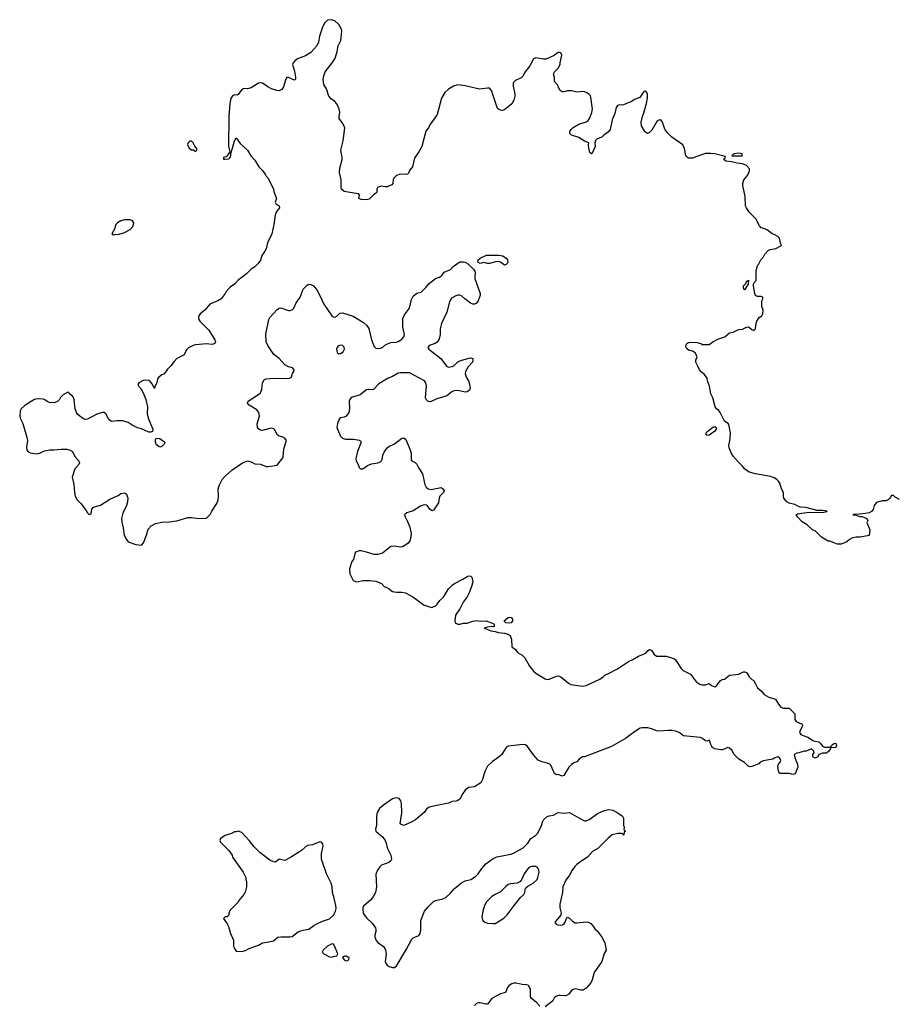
# Model space of a CAD drawing. Header units: inches. Extents: x 2354866 to 2448306, y 705012 to 877032.
# Tile 25 of 36: x 2408983 to 2418412, y 786029 to 796612. Entities that reach past the tile are written whole.
import ezdxf

# ---------------------------------------------------------------- set-up
doc = ezdxf.new("R2010")
doc.units = ezdxf.units.IN
doc.header["$MEASUREMENT"] = 0
for name, color, linetype in [('C4709', 7, 'Continuous'), ('C4718', 7, 'Continuous'), ('C4719', 7, 'Continuous')]:
    doc.layers.add(name, color=color, linetype=linetype)

msp = doc.modelspace()

# ---------------------------------------------------------------- linework, layer by layer
at = {"layer": 'C4709', "color": 6, "elevation": 100}
for points in [[(2410000, 794360), (2409972, 794310), (2409990, 794301), (2410000, 794302)], [(2410000, 792296), (2409970, 792292), (2409950, 792306), (2409932, 792330), (2409910, 792377), (2409890, 792389), (2409869, 792389), (2409810, 792371), (2409710, 792318), (2409690, 792316), (2409670, 792323), (2409628, 792350), (2409608, 792368), (2409595, 792390), (2409580, 792430), (2409567, 792527), (2409560, 792550), (2409550, 792567), (2409518, 792590), (2409510, 792606), (2409490, 792606), (2409484, 792596), (2409450, 792578), (2409422, 792550), (2409412, 792530), (2409390, 792508), (2409364, 792496), (2409310, 792495), (2409285, 792505), (2409246, 792530), (2409232, 792532), (2409170, 792536), (2409141, 792530), (2409042, 792470), (2408999, 792430), (2408987, 792407), (2408983, 792350), (2408988, 792330), (2409018, 792270), (2409064, 792110), (2409068, 792090), (2409056, 792016), (2409061, 791990), (2409071, 791970), (2409097, 791957), (2409170, 791945), (2409205, 791955), (2409250, 791976), (2409306, 791990), (2409350, 791987), (2409430, 791996), (2409490, 791996), (2409525, 791985), (2409552, 791970), (2409577, 791917), (2409614, 791874), (2409625, 791850), (2409618, 791830), (2409575, 791785), (2409547, 791693), (2409565, 791615), (2409571, 791529), (2409579, 791490), (2409599, 791450), (2409641, 791410), (2409697, 791337), (2409710, 791312), (2409730, 791292), (2409750, 791302), (2409759, 791350), (2409772, 791368), (2409785, 791375), (2409850, 791393), (2409950, 791457), (2410000, 791480)]]:
    msp.add_lwpolyline(points, dxfattribs=at)
at = {"layer": 'C4718', "color": 6, "elevation": 100}
for points in [[(2414240, 790000), (2414253, 789993), (2414267, 789950), (2414271, 789871), (2414310, 789842), (2414331, 789810), (2414381, 789781), (2414411, 789751), (2414462, 789662), (2414506, 789607), (2414540, 789580), (2414630, 789527), (2414650, 789519), (2414670, 789523), (2414750, 789556), (2414770, 789559), (2414798, 789550), (2414879, 789479), (2414906, 789466), (2415030, 789448), (2415070, 789455), (2415215, 789525), (2415250, 789547), (2415270, 789567), (2415310, 789583), (2415406, 789634), (2415525, 789715), (2415570, 789735), (2415630, 789771), (2415710, 789803), (2415734, 789830), (2415750, 789841), (2415770, 789835), (2415799, 789790), (2415830, 789771), (2415929, 789771), (2416010, 789745), (2416030, 789730), (2416090, 789638), (2416110, 789616), (2416190, 789576), (2416256, 789490), (2416290, 789468), (2416310, 789461), (2416350, 789461), (2416390, 789478), (2416417, 789457), (2416450, 789441), (2416457, 789443), (2416470, 789451), (2416510, 789507), (2416530, 789519), (2416555, 789525), (2416610, 789566), (2416710, 789578), (2416758, 789602), (2416770, 789603), (2416790, 789595), (2416797, 789590), (2416821, 789550), (2416850, 789521), (2416871, 789510), (2416911, 789431), (2416950, 789398), (2416980, 789360), (2417031, 789331), (2417102, 789310), (2417134, 789254), (2417162, 789222), (2417190, 789211), (2417251, 789211), (2417311, 789151), (2417311, 789091), (2417325, 789070), (2417383, 789043), (2417394, 789030), (2417391, 789010), (2417367, 788970), (2417361, 788950), (2417376, 788930), (2417390, 788921), (2417450, 788899), (2417510, 788861), (2417570, 788850), (2417591, 788830), (2417610, 788802), (2417630, 788792), (2417687, 788793), (2417702, 788798), (2417706, 788810), (2417730, 788832), (2417750, 788834), (2417758, 788810), (2417751, 788789), (2417693, 788787), (2417693, 788773), (2417678, 788750), (2417650, 788728), (2417610, 788728), (2417570, 788715), (2417558, 788690), (2417530, 788674), (2417505, 788690), (2417505, 788715), (2417518, 788730), (2417515, 788750), (2417490, 788775), (2417434, 788750), (2417410, 788749), (2417354, 788730), (2417331, 788729), (2417310, 788718), (2417305, 788710), (2417316, 788670), (2417341, 788610), (2417344, 788576), (2417313, 788507), (2417290, 788498), (2417250, 788508), (2417148, 788510), (2417135, 788535), (2417129, 788590), (2417134, 788610), (2417153, 788630), (2417161, 788650), (2417150, 788675), (2417130, 788689), (2417090, 788675), (2417075, 788665), (2416970, 788647), (2416938, 788630), (2416925, 788615), (2416850, 788584), (2416830, 788581), (2416808, 788590), (2416770, 788628), (2416710, 788662), (2416657, 788717), (2416636, 788756), (2416610, 788782), (2416590, 788789), (2416535, 788765), (2416516, 788764), (2416450, 788774), (2416428, 788788), (2416419, 788799), (2416404, 788830), (2416399, 788859), (2416390, 788868), (2416370, 788858), (2416350, 788862), (2416310, 788889), (2416295, 788895), (2416116, 788916), (2416070, 788949), (2416030, 788965), (2415990, 788973), (2415950, 788973), (2415850, 788963), (2415827, 788967), (2415771, 788991), (2415730, 789002), (2415670, 789001), (2415650, 788995), (2415590, 788959), (2415490, 788886), (2415340, 788800), (2415051, 788689), (2415030, 788689), (2414995, 788665), (2414970, 788634), (2414937, 788623), (2414910, 788608), (2414884, 788576), (2414830, 788488), (2414810, 788482), (2414770, 788498), (2414750, 788495), (2414730, 788508), (2414690, 788598), (2414678, 788610), (2414650, 788622), (2414594, 788634), (2414554, 788654), (2414502, 788710), (2414439, 788799), (2414417, 788817), (2414390, 788822), (2414230, 788802), (2414210, 788788), (2414161, 788710), (2414110, 788669), (2414061, 788639), (2414010, 788590), (2413982, 788530), (2413954, 788446), (2413936, 788410), (2413870, 788367), (2413810, 788358), (2413790, 788347), (2413770, 788330), (2413744, 788296), (2413710, 788235), (2413690, 788220), (2413670, 788212), (2413630, 788207), (2413590, 788190), (2413410, 788156), (2413375, 788145), (2413355, 788125), (2413330, 788089), (2413235, 788010), (2413190, 787985), (2413110, 787949), (2413080, 787960), (2413069, 787970), (2413087, 788087), (2413086, 788186), (2413077, 788217), (2413059, 788239), (2413030, 788249), (2412990, 788237), (2412890, 788169), (2412850, 788133), (2412825, 788090), (2412816, 788050), (2412816, 787950), (2412805, 787910), (2412811, 787890), (2412884, 787824), (2412909, 787789), (2412920, 787760), (2412930, 787710), (2412969, 787630), (2412976, 787590), (2412971, 787569), (2412950, 787553), (2412870, 787525), (2412852, 787508), (2412826, 787470), (2412811, 787429), (2412818, 787290), (2412807, 787230), (2412785, 787190), (2412755, 787150), (2412677, 787083), (2412670, 787070), (2412669, 787050), (2412674, 787010), (2412684, 786990), (2412714, 786954), (2412770, 786900), (2412804, 786850), (2412810, 786830), (2412810, 786810), (2412799, 786770), (2412798, 786750), (2412813, 786713), (2412832, 786692), (2412890, 786650), (2412905, 786630), (2412913, 786610), (2412919, 786570), (2412910, 786490), (2412916, 786470), (2412930, 786450), (2412954, 786434), (2412990, 786423), (2413010, 786426), (2413030, 786442), (2413051, 786470), (2413094, 786550), (2413140, 786620), (2413195, 786730), (2413210, 786743), (2413270, 786769), (2413285, 786790), (2413294, 786830), (2413292, 786930), (2413333, 787030), (2413370, 787077), (2413430, 787132), (2413450, 787143), (2413530, 787161), (2413562, 787178), (2413610, 787224), (2413650, 787270), (2413730, 787335), (2413770, 787355), (2413830, 787371), (2413879, 787401), (2413910, 787430), (2413948, 787490), (2413990, 787539), (2414070, 787596), (2414110, 787614), (2414259, 787641), (2414290, 787653), (2414391, 787709), (2414441, 787759), (2414475, 787810), (2414530, 787847), (2414551, 787869), (2414590, 787950), (2414603, 787997), (2414610, 788010), (2414650, 788049), (2414670, 788056), (2414718, 788062), (2414770, 788089), (2414830, 788084), (2414890, 788092), (2414990, 788032), (2415050, 788001), (2415070, 787999), (2415110, 788020), (2415190, 788080), (2415255, 788110), (2415310, 788122), (2415354, 788114), (2415402, 788090), (2415458, 788050), (2415471, 788031), (2415471, 787951), (2415482, 787930), (2415474, 787910), (2415478, 787898), (2415492, 787890), (2415478, 787882), (2415474, 787850), (2415467, 787847), (2415462, 787862), (2415450, 787866), (2415410, 787866), (2415350, 787849), (2415305, 787815), (2415196, 787704), (2415136, 787670), (2415083, 787610), (2415010, 787565), (2414970, 787530), (2414949, 787510), (2414920, 787470), (2414890, 787415), (2414850, 787364), (2414820, 787290), (2414816, 787230), (2414785, 787105), (2414787, 787067), (2414801, 787010), (2414796, 786990), (2414783, 786970), (2414731, 786910), (2414746, 786890), (2414763, 786883), (2414790, 786879), (2414816, 786884), (2414830, 786891), (2414844, 786910), (2414859, 786950), (2414870, 786965), (2414890, 786956), (2414922, 786922), (2414950, 786905), (2414970, 786903), (2415070, 786916), (2415092, 786912), (2415118, 786898), (2415145, 786870), (2415161, 786841), (2415190, 786816), (2415236, 786750), (2415271, 786690), (2415283, 786610), (2415264, 786576), (2415239, 786490), (2415156, 786370), (2415135, 786290), (2415119, 786261), (2415070, 786202), (2415038, 786182), (2415010, 786179), (2414970, 786193), (2414950, 786195), (2414930, 786189), (2414910, 786176), (2414882, 786138), (2414858, 786122), (2414850, 786120), (2414790, 786125), (2414770, 786123), (2414746, 786113), (2414730, 786101), (2414710, 786067), (2414690, 786047), (2414630, 786001)], [(2414570, 786009), (2414532, 786052), (2414481, 786090), (2414472, 786110), (2414470, 786190), (2414450, 786229), (2414430, 786237), (2414382, 786242), (2414317, 786257), (2414290, 786256), (2414271, 786250), (2414243, 786230), (2414225, 786210), (2414204, 786156), (2414150, 786142), (2414057, 786090), (2414010, 786029), (2413990, 786029), (2413930, 786045), (2413910, 786044), (2413890, 786036), (2413870, 786016)]]:
    msp.add_lwpolyline(points, dxfattribs=at)
for points in [[(2411330, 787889), (2411310, 787882), (2411290, 787882), (2411270, 787869), (2411190, 787842), (2411142, 787810), (2411132, 787790), (2411142, 787770), (2411230, 787682), (2411265, 787630), (2411271, 787610), (2411385, 787450), (2411411, 787390), (2411411, 787370), (2411418, 787350), (2411418, 787290), (2411405, 787235), (2411390, 787208), (2411337, 787143), (2411330, 787128), (2411242, 787038), (2411231, 787010), (2411231, 786989), (2411224, 786976), (2411211, 786969), (2411190, 786968), (2411172, 786950), (2411213, 786893), (2411226, 786866), (2411248, 786788), (2411279, 786719), (2411280, 786650), (2411290, 786627), (2411310, 786599), (2411370, 786595), (2411410, 786606), (2411448, 786630), (2411550, 786665), (2411590, 786691), (2411660, 786700), (2411710, 786711), (2411758, 786750), (2411790, 786755), (2411887, 786753), (2411910, 786758), (2411979, 786810), (2412030, 786826), (2412090, 786837), (2412144, 786876), (2412183, 786897), (2412238, 786922), (2412310, 786946), (2412355, 786985), (2412377, 787030), (2412382, 787058), (2412379, 787090), (2412363, 787170), (2412345, 787230), (2412341, 787290), (2412331, 787330), (2412279, 787430), (2412227, 787590), (2412224, 787650), (2412245, 787730), (2412241, 787750), (2412230, 787769), (2412206, 787774), (2412130, 787742), (2412070, 787734), (2412010, 787682), (2411894, 787606), (2411830, 787575), (2411770, 787589), (2411730, 787555), (2411710, 787559), (2411670, 787579), (2411562, 787662), (2411502, 787722), (2411450, 787789), (2411370, 787875)], [(2414490, 787511), (2414470, 787506), (2414450, 787494), (2414403, 787430), (2414373, 787367), (2414356, 787344), (2414329, 787331), (2414256, 787324), (2414230, 787315), (2414205, 787295), (2414150, 787236), (2414090, 787208), (2414054, 787186), (2414000, 787130), (2413977, 787090), (2413958, 787030), (2413949, 786970), (2413950, 786950), (2413960, 786930), (2413979, 786910), (2414010, 786900), (2414070, 786896), (2414090, 786898), (2414110, 786907), (2414185, 786955), (2414222, 786990), (2414294, 787090), (2414363, 787177), (2414400, 787210), (2414410, 787230), (2414412, 787268), (2414420, 787280), (2414442, 787298), (2414498, 787330), (2414541, 787370), (2414550, 787391), (2414563, 787450), (2414562, 787470), (2414554, 787490), (2414542, 787502), (2414530, 787510)], [(2412350, 786677), (2412330, 786676), (2412290, 786652), (2412244, 786610), (2412233, 786590), (2412251, 786570), (2412310, 786540), (2412330, 786537), (2412370, 786545), (2412390, 786550), (2412401, 786570), (2412363, 786663)], [(2412490, 786545), (2412475, 786545), (2412461, 786539), (2412451, 786530), (2412470, 786507), (2412490, 786496), (2412510, 786501), (2412519, 786510), (2412522, 786530), (2412510, 786537)]]:
    msp.add_lwpolyline(points, close=True, dxfattribs=at)
at = {"layer": 'C4719', "color": 6, "elevation": 100}
for points in [[(2418435, 791455), (2418390, 791478), (2418370, 791498), (2418350, 791498), (2418330, 791466), (2418314, 791450), (2418290, 791442), (2418250, 791442), (2418190, 791422), (2418163, 791390), (2418154, 791346), (2418136, 791324), (2418110, 791313), (2418070, 791305), (2417970, 791295), (2417950, 791298), (2417934, 791290), (2417967, 791287), (2418010, 791272), (2418030, 791272), (2418070, 791259), (2418087, 791247), (2418096, 791230), (2418086, 791206), (2418118, 791130), (2418110, 791068), (2418014, 791050), (2417970, 791050), (2417930, 791044), (2417897, 791023), (2417870, 790998), (2417810, 790975), (2417770, 790975), (2417730, 790988), (2417690, 791008), (2417670, 791008), (2417598, 791050), (2417533, 791113), (2417502, 791130), (2417443, 791183), (2417390, 791215), (2417338, 791270), (2417326, 791290), (2417338, 791302), (2417410, 791313), (2417470, 791317), (2417610, 791315), (2417656, 791324), (2417658, 791330), (2417610, 791338), (2417550, 791337), (2417428, 791370), (2417370, 791374), (2417350, 791378), (2417310, 791402), (2417250, 791415), (2417225, 791430), (2417194, 791470), (2417189, 791490), (2417189, 791530), (2417169, 791570), (2417149, 791630), (2417137, 791650), (2417117, 791670), (2417090, 791687), (2417050, 791702), (2416889, 791729), (2416821, 791750), (2416770, 791786), (2416750, 791814), (2416701, 791861), (2416650, 791921), (2416630, 791950), (2416605, 792010), (2416603, 792030), (2416615, 792110), (2416618, 792170), (2416601, 792261), (2416595, 792270), (2416556, 792296), (2416509, 792390), (2416494, 792410), (2416469, 792430), (2416456, 792450), (2416430, 792548), (2416407, 792590), (2416394, 792674), (2416373, 792730), (2416370, 792758), (2416340, 792800), (2416293, 792833), (2416269, 792889), (2416246, 792930), (2416246, 792954), (2416262, 792990), (2416239, 793030), (2416230, 793038), (2416210, 793049), (2416177, 793057), (2416154, 793074), (2416145, 793085), (2416141, 793110), (2416150, 793130), (2416170, 793143), (2416190, 793147), (2416261, 793141), (2416307, 793127), (2416310, 793122), (2416390, 793122), (2416430, 793151), (2416482, 793178), (2416558, 793202), (2416610, 793246), (2416650, 793254), (2416690, 793274), (2416710, 793281), (2416750, 793284), (2416790, 793306), (2416810, 793312), (2416825, 793305), (2416850, 793282), (2416870, 793272), (2416888, 793290), (2416895, 793350), (2416902, 793370), (2416929, 793411), (2416958, 793430), (2416968, 793452), (2416969, 793490), (2416958, 793530), (2416958, 793590), (2416966, 793610), (2416966, 793630), (2416950, 793638), (2416910, 793638), (2416890, 793648), (2416882, 793670), (2416868, 793752), (2416868, 793770), (2416878, 793790), (2416895, 793810), (2416895, 793910), (2416909, 793970), (2416919, 793981), (2416945, 794030), (2416976, 794064), (2416990, 794091), (2417027, 794133), (2417050, 794143), (2417106, 794154), (2417160, 794180), (2417168, 794190), (2417158, 794210), (2417145, 794265), (2417130, 794282), (2417090, 794304), (2417068, 794310), (2417018, 794350), (2416990, 794364), (2416950, 794375), (2416930, 794395), (2416892, 794472), (2416822, 794542), (2416790, 794590), (2416782, 794610), (2416776, 794710), (2416752, 794830), (2416752, 794850), (2416762, 794890), (2416802, 794938), (2416818, 794970), (2416823, 794990), (2416823, 795010), (2416790, 795045), (2416750, 795064), (2416690, 795070), (2416630, 795084), (2416570, 795090), (2416549, 795110), (2416556, 795124), (2416566, 795130), (2416562, 795142), (2416450, 795170), (2416406, 795174), (2416350, 795172), (2416257, 795143), (2416210, 795124), (2416170, 795125), (2416159, 795130), (2416141, 795150), (2416126, 795226), (2416106, 795266), (2415989, 795350), (2415939, 795399), (2415915, 795435), (2415890, 795509), (2415870, 795534), (2415850, 795533), (2415830, 795519), (2415776, 795424), (2415750, 795398), (2415729, 795389), (2415710, 795398), (2415698, 795410), (2415664, 795470), (2415659, 795510), (2415673, 795570), (2415690, 795612), (2415719, 795710), (2415729, 795769), (2415729, 795810), (2415722, 795830), (2415710, 795842), (2415690, 795839), (2415681, 795830), (2415645, 795775), (2415590, 795754), (2415551, 795729), (2415520, 795720), (2415470, 795697), (2415450, 795693), (2415430, 795698), (2415405, 795690), (2415393, 795667), (2415378, 795602), (2415350, 795534), (2415326, 795430), (2415310, 795407), (2415259, 795370), (2415239, 795350), (2415188, 795330), (2415168, 795312), (2415162, 795290), (2415164, 795250), (2415131, 795170), (2415126, 795170), (2415110, 795186), (2415096, 795230), (2415093, 795267), (2415097, 795290), (2415050, 795307), (2414990, 795346), (2414912, 795372), (2414893, 795390), (2414895, 795410), (2414907, 795430), (2414928, 795452), (2414990, 795488), (2415070, 795515), (2415090, 795529), (2415110, 795558), (2415130, 795614), (2415136, 795650), (2415121, 795781), (2415115, 795795), (2415099, 795810), (2415070, 795829), (2415050, 795836), (2415030, 795839), (2414970, 795834), (2414910, 795849), (2414870, 795849), (2414830, 795838), (2414810, 795838), (2414788, 795850), (2414768, 795890), (2414766, 795910), (2414729, 795949), (2414729, 795990), (2414718, 796030), (2414728, 796050), (2414769, 796091), (2414788, 796130), (2414789, 796150), (2414809, 796230), (2414802, 796250), (2414790, 796259), (2414770, 796259), (2414718, 796222), (2414634, 796186), (2414610, 796186), (2414530, 796203), (2414503, 796190), (2414465, 796115), (2414414, 796050), (2414390, 796005), (2414370, 795986), (2414310, 795960), (2414285, 795935), (2414283, 795897), (2414301, 795810), (2414301, 795790), (2414292, 795748), (2414270, 795706), (2414190, 795643), (2414170, 795637), (2414150, 795638), (2414130, 795646), (2414118, 795658), (2414051, 795851), (2414030, 795875), (2414010, 795876), (2413924, 795864), (2413770, 795901), (2413690, 795913), (2413650, 795902), (2413590, 795866), (2413550, 795829), (2413513, 795770), (2413467, 795593), (2413430, 795535), (2413393, 795490), (2413375, 795450), (2413347, 795413), (2413303, 795250), (2413273, 795190), (2413229, 795130), (2413220, 795110), (2413204, 795030), (2413172, 794990), (2413159, 794961), (2413149, 794951), (2413132, 794948), (2413070, 794950), (2413030, 794937), (2413002, 794910), (2412995, 794890), (2412992, 794850), (2412982, 794838), (2412930, 794815), (2412910, 794815), (2412870, 794823), (2412830, 794812), (2412819, 794790), (2412821, 794770), (2412816, 794750), (2412785, 794730), (2412737, 794683), (2412710, 794677), (2412650, 794681), (2412628, 794690), (2412634, 794730), (2412620, 794740), (2412470, 794767), (2412442, 794790), (2412436, 794810), (2412437, 794890), (2412420, 794970), (2412424, 795016), (2412449, 795110), (2412449, 795130), (2412433, 795210), (2412460, 795310), (2412476, 795450), (2412456, 795496), (2412417, 795550), (2412414, 795570), (2412423, 795617), (2412410, 795665), (2412388, 795710), (2412370, 795734), (2412330, 795761), (2412304, 795790), (2412278, 795870), (2412250, 795915), (2412245, 795970), (2412250, 796007), (2412264, 796050), (2412340, 796150), (2412368, 796190), (2412376, 796210), (2412393, 796270), (2412403, 796330), (2412432, 796390), (2412445, 796490), (2412441, 796510), (2412410, 796562), (2412370, 796598), (2412330, 796612), (2412290, 796606), (2412261, 796579), (2412237, 796530), (2412205, 796435), (2412193, 796370), (2412174, 796330), (2412110, 796258), (2412055, 796225), (2411966, 796190), (2411939, 796170), (2411921, 796150), (2411914, 796130), (2411937, 796057), (2411945, 795995), (2411946, 795974), (2411937, 795963), (2411870, 795989), (2411851, 795989), (2411835, 795950), (2411818, 795890), (2411798, 795862), (2411770, 795849), (2411746, 795850), (2411690, 795869), (2411649, 795890), (2411590, 795929), (2411573, 795933), (2411550, 795929), (2411470, 795879), (2411430, 795870), (2411390, 795872), (2411370, 795863), (2411331, 795809), (2411318, 795802), (2411290, 795803), (2411270, 795795), (2411250, 795765), (2411239, 795710), (2411229, 795570), (2411228, 795250), (2411242, 795190), (2411240, 795180), (2411230, 795178), (2411213, 795147), (2411201, 795139), (2411172, 795130), (2411174, 795114), (2411192, 795112), (2411230, 795118), (2411244, 795130), (2411252, 795152), (2411250, 795166), (2411242, 795178), (2411250, 795174), (2411270, 795232), (2411289, 795310), (2411310, 795342), (2411350, 795282), (2411431, 795210), (2411465, 795150), (2411510, 795102), (2411551, 795031), (2411591, 794990), (2411625, 794945), (2411631, 794931), (2411651, 794910), (2411711, 794790), (2411713, 794767), (2411742, 794690), (2411726, 794650), (2411738, 794630), (2411771, 794610), (2411776, 794590), (2411741, 794550), (2411726, 794510), (2411715, 794410), (2411691, 794310), (2411647, 794213), (2411631, 794149), (2411617, 794123), (2411583, 794077), (2411570, 794028), (2411545, 793990), (2411510, 793954), (2411471, 793930), (2411420, 793880), (2411326, 793810), (2411290, 793770), (2411244, 793736), (2411201, 793690), (2411190, 793669), (2411146, 793610), (2411111, 793590), (2411025, 793555), (2410971, 793490), (2410921, 793450), (2410907, 793430), (2410903, 793410), (2410908, 793390), (2410919, 793370), (2411014, 793274), (2411079, 793170), (2411088, 793150), (2411081, 793130), (2411050, 793121), (2410990, 793128), (2410870, 793116), (2410847, 793110), (2410796, 793084), (2410775, 793065), (2410750, 793009), (2410670, 792969), (2410641, 792939), (2410606, 792890), (2410570, 792855), (2410550, 792822), (2410530, 792802), (2410510, 792794), (2410479, 792770), (2410465, 792750), (2410455, 792710), (2410434, 792670), (2410430, 792646), (2410422, 792670), (2410402, 792702), (2410390, 792719), (2410370, 792733), (2410330, 792736), (2410308, 792732), (2410262, 792710), (2410252, 792690), (2410262, 792670), (2410286, 792646), (2410310, 792602), (2410339, 792530), (2410355, 792450), (2410354, 792374), (2410363, 792330), (2410412, 792210), (2410410, 792186), (2410390, 792178), (2410370, 792179), (2410290, 792214), (2410250, 792224), (2410190, 792254), (2410150, 792281), (2410090, 792299), (2410030, 792300), (2410000, 792296)], [(2410000, 794302), (2410050, 794308), (2410110, 794326), (2410170, 794357), (2410197, 794390), (2410205, 794410), (2410209, 794430), (2410194, 794450), (2410170, 794461), (2410110, 794461), (2410069, 794451), (2410033, 794430), (2410016, 794410), (2410000, 794360)], [(2410000, 791480), (2410042, 791498), (2410070, 791519), (2410110, 791525), (2410131, 791511), (2410146, 791470), (2410142, 791430), (2410130, 791389), (2410092, 791308), (2410076, 791250), (2410079, 791210), (2410096, 791150), (2410105, 791070), (2410130, 791023), (2410150, 791001), (2410230, 790971), (2410290, 790965), (2410313, 790990), (2410346, 791070), (2410364, 791136), (2410395, 791170), (2410443, 791197), (2410509, 791211), (2410590, 791215), (2410670, 791227), (2410790, 791261), (2410830, 791261), (2410909, 791251), (2410990, 791254), (2411028, 791292), (2411048, 791330), (2411102, 791410), (2411114, 791450), (2411119, 791490), (2411115, 791570), (2411129, 791611), (2411159, 791670), (2411190, 791706), (2411262, 791770), (2411377, 791850), (2411430, 791869), (2411470, 791858), (2411510, 791837), (2411570, 791833), (2411630, 791811), (2411651, 791811), (2411750, 791825), (2411810, 791901), (2411815, 791910), (2411821, 791999), (2411849, 792090), (2411830, 792115), (2411810, 792126), (2411770, 792135), (2411750, 792149), (2411725, 792205), (2411714, 792214), (2411690, 792220), (2411670, 792218), (2411590, 792196), (2411570, 792200), (2411551, 792211), (2411538, 792230), (2411533, 792267), (2411558, 792350), (2411553, 792390), (2411530, 792417), (2411449, 792470), (2411429, 792490), (2411439, 792510), (2411553, 792587), (2411570, 792602), (2411584, 792636), (2411593, 792710), (2411610, 792740), (2411630, 792750), (2411710, 792760), (2411810, 792756), (2411880, 792760), (2411902, 792770), (2411914, 792810), (2411929, 792830), (2411932, 792850), (2411914, 792870), (2411870, 792881), (2411830, 792903), (2411770, 792970), (2411713, 793013), (2411649, 793109), (2411631, 793150), (2411629, 793231), (2411660, 793390), (2411670, 793410), (2411750, 793497), (2411770, 793510), (2411790, 793514), (2411870, 793485), (2411890, 793486), (2411910, 793493), (2411927, 793513), (2411954, 793570), (2411998, 793630), (2412030, 793715), (2412070, 793758), (2412090, 793768), (2412110, 793765), (2412138, 793750), (2412174, 793710), (2412209, 793649), (2412250, 793554), (2412335, 793430), (2412350, 793419), (2412370, 793416), (2412390, 793427), (2412422, 793458), (2412450, 793462), (2412565, 793425), (2412677, 793357), (2412710, 793330), (2412734, 793294), (2412763, 793170), (2412790, 793098), (2412810, 793080), (2412850, 793078), (2412881, 793090), (2412918, 793122), (2412970, 793144), (2413030, 793146), (2413050, 793152), (2413090, 793179), (2413110, 793204), (2413117, 793230), (2413098, 793310), (2413101, 793399), (2413119, 793441), (2413172, 793510), (2413194, 793606), (2413210, 793642), (2413249, 793671), (2413295, 793685), (2413350, 793737), (2413384, 793776), (2413450, 793830), (2413495, 793845), (2413517, 793863), (2413542, 793898), (2413610, 793927), (2413641, 793959), (2413690, 793996), (2413712, 794008), (2413730, 794011), (2413750, 794011), (2413770, 794004), (2413793, 793990), (2413859, 793930), (2413874, 793910), (2413878, 793890), (2413872, 793850), (2413874, 793830), (2413930, 793670), (2413930, 793650), (2413910, 793590), (2413890, 793565), (2413870, 793555), (2413850, 793556), (2413825, 793565), (2413764, 793610), (2413730, 793644), (2413710, 793650), (2413690, 793651), (2413670, 793645), (2413623, 793617), (2413600, 793580), (2413573, 793470), (2413515, 793345), (2413502, 793290), (2413502, 793230), (2413490, 793181), (2413470, 793147), (2413447, 793133), (2413381, 793110), (2413367, 793090), (2413378, 793070), (2413506, 792970), (2413567, 792887), (2413590, 792876), (2413630, 792883), (2413650, 792896), (2413690, 792935), (2413724, 792950), (2413810, 792975), (2413830, 792976), (2413850, 792970), (2413853, 792950), (2413847, 792930), (2413801, 792879), (2413773, 792830), (2413770, 792810), (2413780, 792770), (2413805, 792730), (2413813, 792710), (2413821, 792650), (2413815, 792630), (2413790, 792613), (2413770, 792610), (2413690, 792625), (2413650, 792621), (2413627, 792613), (2413573, 792570), (2413550, 792560), (2413465, 792535), (2413396, 792504), (2413370, 792507), (2413350, 792529), (2413344, 792550), (2413354, 792673), (2413345, 792710), (2413331, 792731), (2413170, 792815), (2413070, 792816), (2413050, 792811), (2412990, 792776), (2412941, 792759), (2412842, 792698), (2412783, 792637), (2412770, 792632), (2412730, 792638), (2412710, 792635), (2412640, 792580), (2412543, 792550), (2412529, 792531), (2412524, 792510), (2412528, 792430), (2412520, 792390), (2412490, 792349), (2412470, 792341), (2412426, 792334), (2412411, 792310), (2412396, 792270), (2412391, 792230), (2412396, 792210), (2412430, 792135), (2412450, 792113), (2412482, 792102), (2412570, 792102), (2412633, 792093), (2412646, 792086), (2412651, 792070), (2412612, 791970), (2412595, 791890), (2412598, 791870), (2412619, 791830), (2412630, 791798), (2412643, 791783), (2412670, 791784), (2412721, 791819), (2412762, 791838), (2412830, 791850), (2412859, 791861), (2412870, 791870), (2412876, 791884), (2412885, 791930), (2412898, 791962), (2412930, 792010), (2412950, 792024), (2413010, 792052), (2413090, 792115), (2413110, 792117), (2413130, 792099), (2413140, 792080), (2413177, 791990), (2413188, 791950), (2413190, 791881), (2413197, 791870), (2413233, 791853), (2413250, 791836), (2413272, 791790), (2413310, 791730), (2413337, 791617), (2413349, 791589), (2413370, 791570), (2413403, 791563), (2413510, 791582), (2413530, 791571), (2413542, 791550), (2413536, 791530), (2413497, 791490), (2413489, 791470), (2413482, 791418), (2413430, 791341), (2413410, 791333), (2413390, 791349), (2413365, 791385), (2413353, 791393), (2413330, 791397), (2413290, 791384), (2413210, 791334), (2413144, 791310), (2413119, 791290), (2413123, 791270), (2413150, 791219), (2413176, 791156), (2413189, 791090), (2413185, 791050), (2413174, 791010), (2413155, 790985), (2413133, 790967), (2413094, 790946), (2413070, 790941), (2413006, 790954), (2412970, 790951), (2412881, 790879), (2412830, 790862), (2412790, 790864), (2412710, 790890), (2412650, 790902), (2412630, 790903), (2412591, 790889), (2412583, 790870), (2412571, 790810), (2412551, 790790), (2412526, 790710), (2412530, 790654), (2412565, 790585), (2412592, 790572), (2412610, 790571), (2412670, 790584), (2412744, 790584), (2412810, 790577), (2412870, 790551), (2412898, 790518), (2412940, 790500), (2412990, 790467), (2413030, 790459), (2413090, 790460), (2413127, 790450), (2413206, 790410), (2413330, 790319), (2413410, 790294), (2413450, 790311), (2413470, 790331), (2413498, 790370), (2413536, 790404), (2413590, 790494), (2413630, 790534), (2413653, 790550), (2413743, 790597), (2413790, 790628), (2413810, 790635), (2413830, 790631), (2413839, 790619), (2413851, 790571), (2413842, 790530), (2413812, 790450), (2413790, 790407), (2413748, 790352), (2413710, 790278), (2413666, 790210), (2413657, 790150), (2413662, 790130), (2413690, 790115), (2413710, 790116), (2413750, 790125), (2413790, 790127), (2413850, 790147), (2413893, 790153), (2413930, 790146), (2413994, 790150), (2414070, 790122), (2414082, 790110), (2414082, 790090), (2414070, 790085), (2414050, 790089), (2414010, 790084), (2413974, 790070), (2414050, 790043), (2414090, 790037), (2414126, 790026), (2414190, 790019), (2414230, 790006), (2414240, 790000)]]:
    msp.add_lwpolyline(points, dxfattribs=at)
for points in [[(2410830, 795308), (2410810, 795308), (2410792, 795290), (2410786, 795270), (2410802, 795230), (2410830, 795212), (2410852, 795212), (2410870, 795194), (2410886, 795210), (2410886, 795230), (2410876, 795236), (2410860, 795260), (2410848, 795290)], [(2416710, 795179), (2416654, 795170), (2416634, 795150), (2416730, 795148), (2416746, 795150), (2416746, 795170)], [(2414190, 793975), (2414150, 794005), (2414130, 794013), (2414096, 794010), (2414030, 793991), (2414010, 793991), (2413970, 794002), (2413930, 793991), (2413906, 794006), (2413907, 794030), (2413930, 794047), (2413999, 794081), (2414130, 794082), (2414172, 794072), (2414211, 794050), (2414223, 794030), (2414226, 794010), (2414220, 793990), (2414210, 793980)], [(2416770, 793709), (2416766, 793710), (2416758, 793730), (2416761, 793750), (2416783, 793777), (2416790, 793802), (2416798, 793802), (2416812, 793812), (2416811, 793770)], [(2412430, 793114), (2412410, 793107), (2412401, 793099), (2412393, 793090), (2412386, 793070), (2412393, 793033), (2412410, 793022), (2412430, 793025), (2412457, 793043), (2412474, 793070), (2412470, 793092), (2412450, 793111)], [(2416370, 792143), (2416358, 792150), (2416358, 792170), (2416375, 792190), (2416430, 792233), (2416450, 792239), (2416467, 792230), (2416467, 792210), (2416451, 792189), (2416390, 792147)], [(2410490, 792018), (2410480, 792020), (2410450, 792046), (2410442, 792070), (2410443, 792097), (2410450, 792114), (2410490, 792112), (2410542, 792070), (2410534, 792050), (2410510, 792026)], [(2414250, 790125), (2414206, 790130), (2414195, 790135), (2414189, 790150), (2414230, 790185), (2414250, 790191), (2414265, 790185), (2414278, 790170), (2414278, 790150), (2414262, 790130)]]:
    msp.add_lwpolyline(points, close=True, dxfattribs=at)

doc.saveas('drawing.dxf')
